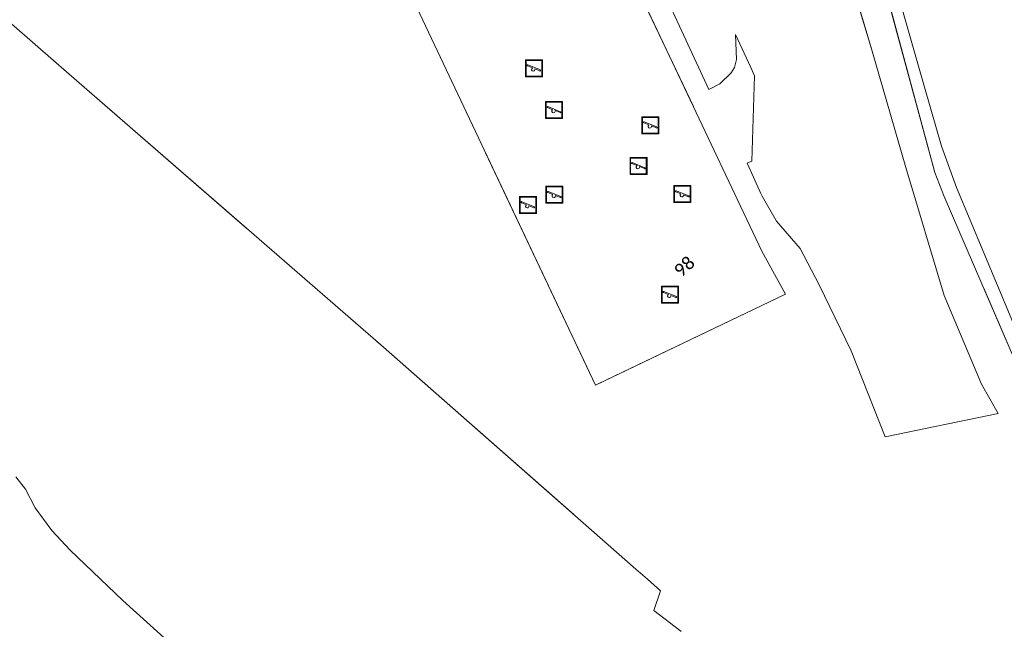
# Model space of a CAD drawing. Header units: metres. Extents: x 113074 to 114313, y 482627 to 483855.
# Tile 66 of 78: x 113883 to 113999, y 483094 to 483166. Entities that reach past the tile are written whole.
import ezdxf
from ezdxf.enums import TextEntityAlignment as Align

# ---------------------------------------------------------------- set-up
doc = ezdxf.new("R2010")
doc.units = ezdxf.units.M
doc.header["$MEASUREMENT"] = 0
doc.linetypes.add('DGN Style 2', pattern=[50.429501, 30.257701, -20.1718])
for name, color, linetype, lineweight in [('BGT-Lijnen - BTD Groenvoorziening (v)', 94, 'Continuous', 13), ('BGT-Lijnen - Huisnummer overig (t)', 252, 'Continuous', 13), ('BGT-Lijnen - OTD Gesloten verharding  asfalt (v)', 7, 'Continuous', 13), ('BGT-Lijnen - OTD Onverhard (v)', 7, 'Continuous', 13), ('BGT-Lijnen - OTD Open verharding (v)', 7, 'Continuous', 13), ('BGT-Lijnen - OWT Oever_ slootkant (v)', 4, 'Continuous', 13), ('BGT-Lijnen - STM Speelvoorziening (p)', 7, 'Continuous', 13), ('BGT-Lijnen - WTD Waterloop  kanaal (v)', 4, 'Continuous', 13)]:
    doc.layers.add(name, color=color, linetype=linetype, lineweight=lineweight)
doc.styles.add('Style-Calibri', font='calibri.ttf')

# ---------------------------------------------------------------- blocks, each defined once
blk = doc.blocks.new('STM Speelvoorziening')
at = {"layer": 'BGT-Lijnen - STM Speelvoorziening (p)', "color": 30, "lineweight": 13, "flags": 128}
for points in [[(-93, -87), (-93, 88)], [(-88, 93), (88, 93)], [(-77, 28), (-17, 4)], [(-73, 40), (76, -20)], [(92, 88), (92, -87)], [(88, -92), (-88, -92)], [(11, -7), (71, -31)]]:
    blk.add_lwpolyline(points, dxfattribs=at)
at = {"layer": 'BGT-Lijnen - STM Speelvoorziening (p)', "color": 30, "lineweight": 13, "extrusion": (0, 0, -1)}
for centre, start, end in [((88, 88), 360, 90), ((-88, 88), 90, 180), ((88, -87), 270, 0), ((-88, -87), 180, 270)]:
    blk.add_arc(centre, 4.32, start, end, dxfattribs=at)
at = {"layer": 'BGT-Lijnen - STM Speelvoorziening (p)', "color": 30, "lineweight": 13}
for centre, radius, start, end in [((-76, 34), 6.15, 59.2233, 256.9778), ((-8, -13), 20.1, 118.3273, 269.9999), ((-8, -13), 20.1, 270, 17.8725), ((73, -26), 6.08, 246.3332, 69.8668)]:
    blk.add_arc(centre, radius, start, end, dxfattribs=at)
blk.add_3dface([(-100, 100), (100, 100), (100, -100), (-100, -100)], dxfattribs=at)

msp = doc.modelspace()

# ---------------------------------------------------------------- linework, layer by layer
at = {"layer": 'BGT-Lijnen - BTD Groenvoorziening (v)', "linetype": 'DGN Style 2', "lineweight": 13, "flags": 128}
for points in [[(113856.41, 483188.71), (113856.82, 483187.51), (113887.19, 483161.03)], [(113977.64, 483182.82), (113977.5, 483182.76), (113983.52, 483162.4)], [(113948.17, 483178.89), (113950.9, 483180.21), (113970.62, 483138.6)], [(113992.1, 483145.02), (113991.01, 483147.85), (113984.34, 483172.49)], [(113951.02, 483122.84), (113929.97, 483167.29), (113932.46, 483168.99)], [(113964.38, 483157.63), (113960.91, 483165.06), (113958.87, 483169.51)], [(113969.33, 483160.2), (113967.51, 483164.09), (113967.62, 483161.14)], [(113983.52, 483162.4), (113987.57, 483148.43), (113992.09, 483133.38)], [(113887.19, 483161.03), (113888.69, 483159.72), (113925.74, 483127.57)], [(113967.62, 483161.14), (113967.4, 483160.21), (113966.99, 483159.59)], [(113969.43, 483149.2), (113969.77, 483159.25), (113969.33, 483160.2)], [(113966.99, 483159.59), (113965.67, 483158.29), (113964.38, 483157.63)], [(113969.64, 483147.3), (113968.9, 483148.94), (113969.43, 483149.2)], [(113970.64, 483145.05), (113970.46, 483145.45), (113969.64, 483147.3)], [(113975.12, 483138.9), (113972.34, 483142.11), (113970.64, 483145.05)], [(114008.9, 483106.54), (114000, 483126.74), (113992.1, 483145.02)], [(113981.16, 483126.86), (113977.39, 483134.62), (113975.12, 483138.9)], [(113970.62, 483138.6), (113973.41, 483133.52), (113951.02, 483122.84)], [(113992.09, 483133.38), (113996.51, 483122.93), (113998.46, 483119.47)], [(113925.74, 483127.57), (113955.76, 483101.18), (113957.15, 483099.97)], [(113998.46, 483119.47), (113985.14, 483116.75), (113981.16, 483126.86)], [(113957.15, 483099.97), (113958.67, 483098.63), (113957.89, 483096.28)], [(113957.89, 483096.28), (113961.08, 483093.85), (113961.11, 483093.83)]]:
    msp.add_lwpolyline(points, dxfattribs=at)
at = {"layer": 'BGT-Lijnen - OTD Gesloten verharding  asfalt (v)', "linetype": 'Continuous', "lineweight": 13, "flags": 128}
for points in [[(113973.41, 483133.52), (113970.62, 483138.6), (113950.9, 483180.21)], [(113929.97, 483167.29), (113951.02, 483122.84), (113973.41, 483133.52)]]:
    msp.add_lwpolyline(points, dxfattribs=at)
at = {"layer": 'BGT-Lijnen - OTD Onverhard (v)', "linetype": 'Continuous', "lineweight": 13, "flags": 128}
for points in [[(113888.69, 483159.72), (113887.19, 483161.03), (113856.82, 483187.51)], [(113955.76, 483101.18), (113925.74, 483127.57), (113888.69, 483159.72)], [(113882.73, 483112.03), (113883.87, 483110.57), (113885.01, 483108.39)], [(113885.01, 483108.39), (113886.98, 483105.73), (113889.15, 483103.41)], [(113889.15, 483103.41), (113895.32, 483097.48), (113905, 483088.78)], [(113958.67, 483098.63), (113957.15, 483099.97), (113955.76, 483101.18)], [(113961.08, 483093.85), (113957.89, 483096.28), (113958.67, 483098.63)]]:
    msp.add_lwpolyline(points, dxfattribs=at)
at = {"layer": 'BGT-Lijnen - OTD Open verharding (v)', "linetype": 'Continuous', "lineweight": 13, "flags": 128}
for points in [[(113983.52, 483162.4), (113977.5, 483182.76)], [(113958.87, 483169.51), (113960.91, 483165.06), (113964.38, 483157.63)], [(113967.62, 483161.14), (113967.51, 483164.09), (113969.33, 483160.2)], [(113992.09, 483133.38), (113987.57, 483148.43), (113983.52, 483162.4)], [(113966.99, 483159.59), (113967.4, 483160.21), (113967.62, 483161.14)], [(113969.33, 483160.2), (113969.77, 483159.25), (113969.43, 483149.2)], [(113964.38, 483157.63), (113965.67, 483158.29), (113966.99, 483159.59)], [(113969.43, 483149.2), (113968.9, 483148.94), (113969.64, 483147.3)], [(113969.64, 483147.3), (113970.46, 483145.45), (113970.64, 483145.05)], [(113970.64, 483145.05), (113972.34, 483142.11), (113975.12, 483138.9)], [(113975.12, 483138.9), (113977.39, 483134.62), (113981.16, 483126.86)], [(113998.46, 483119.47), (113996.51, 483122.93), (113992.09, 483133.38)], [(113981.16, 483126.86), (113985.14, 483116.75), (113998.46, 483119.47)]]:
    msp.add_lwpolyline(points, dxfattribs=at)
at = {"layer": 'BGT-Lijnen - OWT Oever_ slootkant (v)', "linetype": 'Continuous', "lineweight": 13, "flags": 128}
for points in [[(113979.94, 483193.59), (113984.34, 483172.49), (113991.01, 483147.85)], [(113991.77, 483150.96), (113989.8, 483157.88), (113985.63, 483172.51)], [(113993.54, 483146.1), (113991.77, 483150.96)], [(113991.01, 483147.85), (113992.1, 483145.02), (114000, 483126.74)], [(114005.94, 483115.68), (114000, 483130.71), (113993.54, 483146.1)]]:
    msp.add_lwpolyline(points, dxfattribs=at)
at = {"layer": 'BGT-Lijnen - WTD Waterloop  kanaal (v)', "linetype": 'Continuous', "lineweight": 13, "flags": 128}
for points in [[(113982.82, 483186.96), (113985.63, 483172.51), (113989.8, 483157.88)], [(113989.8, 483157.88), (113991.77, 483150.96), (113993.54, 483146.1)], [(113993.54, 483146.1), (114000, 483130.71), (114005.94, 483115.68)]]:
    msp.add_lwpolyline(points, dxfattribs=at)

# ---------------------------------------------------------------- block references
at = {"layer": 'BGT-Lijnen - STM Speelvoorziening (p)', "color": 7, "linetype": 'Continuous', "lineweight": 13, "xscale": 0.01, "yscale": 0.01}
for p in [(113943.77, 483160.12), (113946.15, 483155.21), (113957.49, 483153.41), (113956.09, 483148.62), (113946.18, 483145.23), (113961.26, 483145.31), (113943.06, 483144.02), (113959.79, 483133.46)]:
    msp.add_blockref('STM Speelvoorziening', p, dxfattribs=at)

# ---------------------------------------------------------------- texts
at = {"layer": 'BGT-Lijnen - Huisnummer overig (t)', "linetype": 'Continuous', "lineweight": 13, "style": 'Style-Calibri'}
msp.add_text('98', height=1.5, rotation=41.85, dxfattribs=at).set_placement((113961.49, 483136.79), align=Align.MIDDLE_CENTER)

doc.saveas('drawing.dxf')
